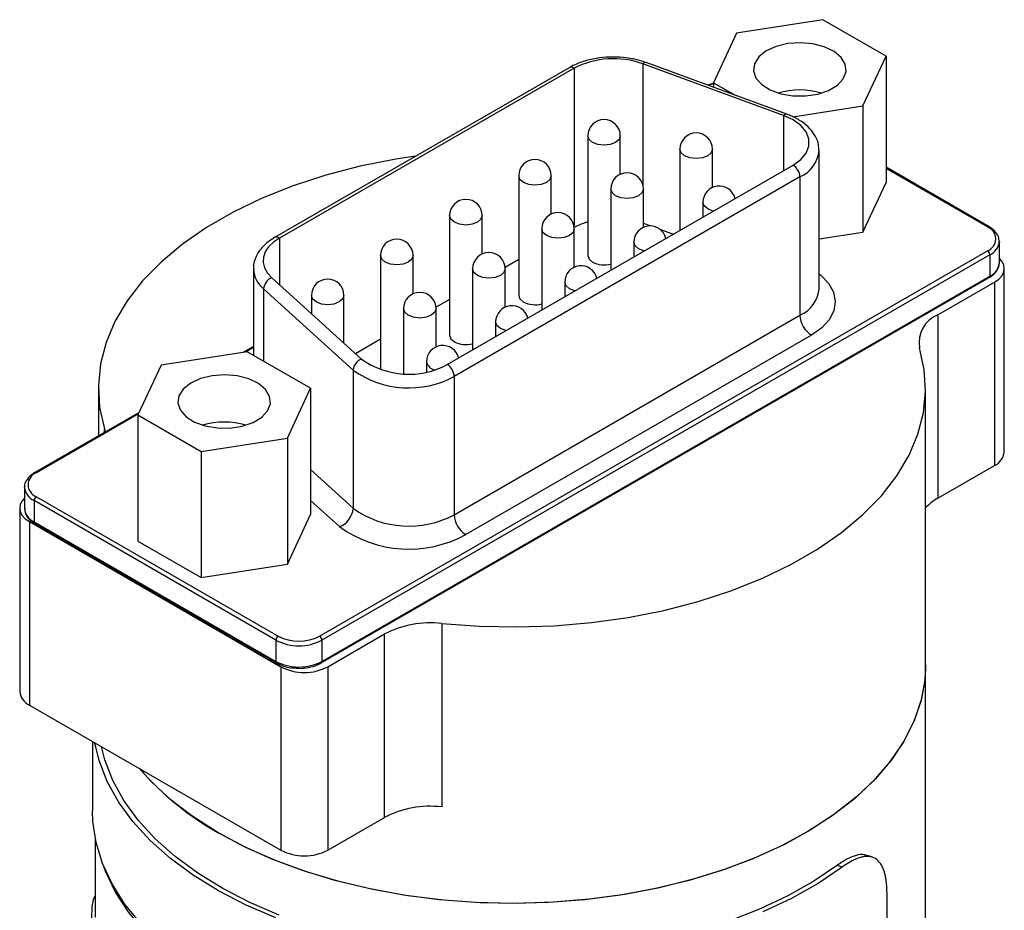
# Model space of a CAD drawing. Header units: inches. Extents: x 3.16 to 12.52, y 1.38 to 9.55.
# Tile 7 of 7: x 11.04 to 11.63, y 9.01 to 9.55. Entities that reach past the tile are written whole.
import ezdxf

# ---------------------------------------------------------------- set-up
doc = ezdxf.new("R2010")
doc.units = ezdxf.units.IN
doc.header["$MEASUREMENT"] = 0

msp = doc.modelspace()

# ---------------------------------------------------------------- linework, layer by layer
at = {"color": 7, "linetype": 'Continuous', "lineweight": 25}
for p, q in [((11.52124, 9.55209), (11.46909, 9.54403)), ((11.55941, 9.53006), (11.52124, 9.55209)), ((11.46909, 9.54403), (11.45512, 9.51392)), ((11.54544, 9.49995), (11.55941, 9.53006)), ((11.55941, 9.53006), (11.55941, 9.45371)), ((11.36784, 9.52306), (11.18979, 9.42027)), ((11.37079, 9.52277), (11.19275, 9.41998)), ((11.37079, 9.52277), (11.37079, 9.42733)), ((11.49749, 9.49415), (11.41242, 9.5254)), ((11.41242, 9.5254), (11.41242, 9.45204)), ((11.49952, 9.49488), (11.41446, 9.52612)), ((11.4553, 9.51369), (11.4514, 9.51255)), ((11.45512, 9.51392), (11.46816, 9.5064)), ((11.45512, 9.51392), (11.45512, 9.51119)), ((11.50298, 9.49339), (11.54544, 9.49995)), ((11.54544, 9.49995), (11.54544, 9.42361)), ((11.49749, 9.49415), (11.49749, 9.46091)), ((11.37911, 9.48182), (11.37911, 9.40948)), ((11.39879, 9.45863), (11.39879, 9.48182)), ((11.43478, 9.47378), (11.43478, 9.42471)), ((11.45447, 9.4506), (11.45447, 9.47378)), ((11.51889, 9.38945), (11.51889, 9.47303)), ((11.2942, 9.34355), (11.50318, 9.4642)), ((11.62169, 9.42686), (11.55941, 9.46281)), ((11.62071, 9.42676), (11.55941, 9.46215)), ((11.50736, 9.45696), (11.29838, 9.33632)), ((11.33735, 9.45771), (11.33735, 9.38538)), ((11.35703, 9.43452), (11.35703, 9.45771)), ((11.50736, 9.45696), (11.50736, 9.37338)), ((11.54544, 9.42361), (11.55941, 9.45371)), ((11.39303, 9.44967), (11.39303, 9.4006)), ((11.41271, 9.42649), (11.41271, 9.44967)), ((11.4487, 9.44164), (11.4487, 9.43275)), ((11.29559, 9.4336), (11.29559, 9.36127)), ((11.31528, 9.41042), (11.31528, 9.4336)), ((11.41675, 9.42737), (11.41271, 9.42886)), ((11.35127, 9.42557), (11.35127, 9.3765)), ((11.37095, 9.40238), (11.37095, 9.42557)), ((11.43059, 9.42229), (11.42319, 9.42501)), ((11.51889, 9.4195), (11.54544, 9.42361)), ((11.19275, 9.41998), (11.19275, 9.3918)), ((11.40695, 9.41753), (11.40695, 9.40864)), ((11.62787, 9.41792), (11.62786, 9.41761)), ((11.62787, 9.40506), (11.62787, 9.41792)), ((11.21704, 9.17927), (11.62071, 9.4123)), ((11.6221, 9.40989), (11.21844, 9.17686)), ((11.25383, 9.4095), (11.25383, 9.34048)), ((11.27352, 9.38631), (11.27352, 9.4095)), ((11.6221, 9.40989), (11.6221, 9.39703)), ((11.33735, 9.40702), (11.32916, 9.40229)), ((11.17704, 9.4015), (11.17704, 9.34912)), ((11.21844, 9.164), (11.6221, 9.39703)), ((11.30951, 9.40146), (11.30951, 9.35239)), ((11.3292, 9.37828), (11.3292, 9.40146)), ((11.63086, 9.2907), (11.63086, 9.40161)), ((11.18818, 9.39595), (11.24231, 9.34684)), ((11.21803, 9.1631), (11.62169, 9.39613)), ((11.36519, 9.39342), (11.36519, 9.38453)), ((11.59064, 9.37361), (11.625, 9.39344)), ((11.625, 9.39344), (11.625, 9.28254)), ((11.23733, 9.34019), (11.18319, 9.3893)), ((11.18319, 9.3893), (11.18319, 9.34557)), ((11.21207, 9.38539), (11.21207, 9.37427)), ((11.23176, 9.35641), (11.23176, 9.38539)), ((11.29559, 9.38291), (11.2874, 9.37818)), ((11.26775, 9.37735), (11.26775, 9.33796)), ((11.28744, 9.35417), (11.28744, 9.37735)), ((11.29838, 9.25274), (11.50736, 9.37338)), ((11.59064, 9.37361), (11.59064, 9.2627)), ((11.32343, 9.36932), (11.32343, 9.36043)), ((11.51432, 9.36132), (11.30534, 9.24068)), ((11.25383, 9.3588), (11.23873, 9.35009)), ((11.17334, 9.35126), (11.1212, 9.34319)), ((11.17704, 9.35451), (11.17069, 9.35085)), ((11.17704, 9.35385), (11.17226, 9.35109)), ((11.21151, 9.32922), (11.17334, 9.35126)), ((11.1212, 9.34319), (11.10723, 9.31309)), ((11.28167, 9.34521), (11.28167, 9.339)), ((11.23733, 9.34019), (11.23733, 9.25661)), ((11.29838, 9.33632), (11.29838, 9.25274)), ((11.08332, 9.32915), (11.08332, 9.30041)), ((11.19754, 9.29912), (11.21151, 9.32922)), ((11.21151, 9.32922), (11.21151, 9.25287)), ((11.58332, 9.16199), (11.58332, 9.32915)), ((11.10794, 9.31462), (11.04485, 9.2782)), ((11.10751, 9.31371), (11.04584, 9.2781)), ((11.10723, 9.31309), (11.1454, 9.29105)), ((11.10723, 9.31309), (11.10723, 9.23674)), ((11.08695, 9.30463), (11.08737, 9.30275)), ((11.08695, 9.3025), (11.08695, 9.30463)), ((11.1454, 9.29105), (11.19754, 9.29912)), ((11.19754, 9.29912), (11.19754, 9.22277)), ((11.1454, 9.29105), (11.1454, 9.21471)), ((11.21151, 9.28002), (11.23733, 9.25661)), ((11.59064, 9.2627), (11.625, 9.28254)), ((11.03868, 9.26926), (11.03869, 9.26957)), ((11.03868, 9.26926), (11.03868, 9.2564)), ((11.1906, 9.17686), (11.04444, 9.26123)), ((11.04444, 9.26123), (11.04444, 9.24837)), ((11.04584, 9.26364), (11.19199, 9.17927)), ((11.22902, 9.24552), (11.21151, 9.2614)), ((11.03578, 9.2567), (11.03578, 9.14579)), ((11.04164, 9.24853), (11.19366, 9.16077)), ((11.04164, 9.24853), (11.04164, 9.13762)), ((11.04444, 9.24837), (11.1906, 9.164)), ((11.19754, 9.22277), (11.21151, 9.25287)), ((11.04485, 9.24747), (11.19101, 9.1631)), ((11.10723, 9.23674), (11.1454, 9.21471)), ((11.1454, 9.21471), (11.19754, 9.22277)), ((11.29083, 9.18693), (11.29083, 9.07602)), ((11.1906, 9.17686), (11.1906, 9.164)), ((11.21844, 9.17686), (11.21844, 9.164)), ((11.22195, 9.16077), (11.25631, 9.1806)), ((11.25631, 9.06969), (11.25631, 9.1806)), ((11.19366, 9.16077), (11.19366, 9.04986)), ((11.22195, 9.16077), (11.22195, 9.04986)), ((11.58332, 8.21364), (11.58332, 9.16199)), ((11.04164, 9.13762), (11.19366, 9.04986)), ((11.07982, 9.11558), (11.07982, 9.07358)), ((11.22195, 9.04986), (11.25631, 9.06969)), ((11.08135, 9.05752), (11.08135, 9.00929)), ((11.55121, 9.04559), (11.54808, 9.04667)), ((11.53013, 9.04085), (11.53289, 9.0396)), ((11.55997, 8.21866), (11.55997, 9.02346))]:
    msp.add_line(p, q, dxfattribs=at)
at = {"color": 7, "linetype": 'Continuous', "lineweight": 25, "flags": 128}
for points in [[(11.50002, 9.5376), (11.49299, 9.5359), (11.48702, 9.53316), (11.48255, 9.52959), (11.47992, 9.52546), (11.47931, 9.52107), (11.48078, 9.51675), (11.48421, 9.51282), (11.48935, 9.50957), (11.49582, 9.50724), (11.50314, 9.506), (11.51076, 9.50595), (11.51813, 9.50709), (11.52469, 9.50934), (11.52995, 9.51252), (11.53354, 9.5164), (11.53518, 9.5207), (11.53474, 9.5251), (11.53227, 9.52926), (11.52794, 9.53289), (11.52208, 9.5357), (11.51513, 9.5375), (11.50758, 9.53815), (11.50002, 9.5376)], [(11.45512, 9.51332), (11.45218, 9.5124), (11.452, 9.51233)], [(11.50318, 9.4642), (11.50784, 9.46757), (11.51109, 9.47145), (11.51277, 9.47565), (11.51278, 9.47996), (11.51115, 9.48417), (11.50793, 9.48806), (11.5033, 9.49145), (11.49749, 9.49415)], [(11.38199, 9.4778), (11.37986, 9.47964), (11.37911, 9.48182)], [(11.39879, 9.48182), (11.39804, 9.47964), (11.39591, 9.4778), (11.39272, 9.47657), (11.38895, 9.47613), (11.38518, 9.47657), (11.38199, 9.4778)], [(11.43767, 9.46976), (11.43553, 9.47161), (11.43478, 9.47378)], [(11.45447, 9.47378), (11.45372, 9.47161), (11.45159, 9.46976), (11.44839, 9.46853), (11.44463, 9.4681), (11.44086, 9.46853), (11.43767, 9.46976)], [(11.27507, 9.4695), (11.26313, 9.46767), (11.2416, 9.46341), (11.22084, 9.45804), (11.201, 9.4516), (11.18226, 9.44415), (11.16477, 9.43574), (11.14868, 9.42645), (11.13411, 9.41636), (11.1212, 9.40554), (11.11005, 9.39409), (11.10075, 9.3821), (11.09337, 9.36967), (11.08798, 9.3569), (11.08463, 9.34391), (11.08333, 9.33079), (11.08411, 9.31766), (11.08695, 9.30463)], [(11.34023, 9.45369), (11.3381, 9.45553), (11.33735, 9.45771)], [(11.35703, 9.45771), (11.35628, 9.45553), (11.35415, 9.45369), (11.35096, 9.45246), (11.34719, 9.45203), (11.34342, 9.45246), (11.34023, 9.45369)], [(11.39591, 9.44566), (11.39378, 9.4475), (11.39303, 9.44967)], [(11.41271, 9.44967), (11.41196, 9.4475), (11.40983, 9.44566), (11.40664, 9.44442), (11.40287, 9.44399), (11.3991, 9.44442), (11.39591, 9.44566)], [(11.45159, 9.43762), (11.44945, 9.43946), (11.4487, 9.44164)], [(11.29847, 9.42958), (11.29634, 9.43143), (11.29559, 9.4336)], [(11.31528, 9.4336), (11.31453, 9.43143), (11.31239, 9.42958), (11.3092, 9.42835), (11.30543, 9.42792), (11.30167, 9.42835), (11.29847, 9.42958)], [(11.45495, 9.43635), (11.45478, 9.43639), (11.45159, 9.43762)], [(11.37911, 9.42983), (11.37511, 9.42843), (11.37079, 9.42632)], [(11.35415, 9.42155), (11.35202, 9.42339), (11.35127, 9.42557)], [(11.37095, 9.42557), (11.3702, 9.42339), (11.36807, 9.42155), (11.36488, 9.42032), (11.36111, 9.41988), (11.35734, 9.42032), (11.35415, 9.42155)], [(11.19275, 9.41998), (11.1891, 9.41749), (11.18624, 9.41468), (11.18423, 9.41163), (11.18314, 9.40843), (11.183, 9.40517), (11.18382, 9.40194), (11.18556, 9.39884), (11.18818, 9.39595)], [(11.40983, 9.41351), (11.4077, 9.41536), (11.40695, 9.41753)], [(11.25672, 9.40548), (11.25458, 9.40732), (11.25383, 9.4095)], [(11.27352, 9.4095), (11.27277, 9.40732), (11.27063, 9.40548), (11.26744, 9.40425), (11.26367, 9.40381), (11.25991, 9.40425), (11.25672, 9.40548)], [(11.37911, 9.40948), (11.37986, 9.40731), (11.38199, 9.40547)], [(11.41319, 9.41224), (11.41302, 9.41228), (11.40983, 9.41351)], [(11.625, 9.39344), (11.62749, 9.39519), (11.62933, 9.39719), (11.63047, 9.39936), (11.63086, 9.40161), (11.63047, 9.40386), (11.62933, 9.40603), (11.62787, 9.40768)], [(11.31239, 9.39744), (11.31026, 9.39929), (11.30951, 9.40146)], [(11.3292, 9.40146), (11.32845, 9.39929), (11.32631, 9.39744), (11.32312, 9.39621), (11.31935, 9.39578), (11.31559, 9.39621), (11.31239, 9.39744)], [(11.51889, 9.39846), (11.51996, 9.39761), (11.5247, 9.39268), (11.52766, 9.3873), (11.52873, 9.3817), (11.52786, 9.37608), (11.52508, 9.37067), (11.52051, 9.36569), (11.51432, 9.36132)], [(11.36807, 9.38941), (11.36594, 9.39125), (11.36519, 9.39342)], [(11.21496, 9.38137), (11.21282, 9.38321), (11.21207, 9.38539)], [(11.23176, 9.38539), (11.23101, 9.38321), (11.22888, 9.38137), (11.22568, 9.38014), (11.22192, 9.37971), (11.21815, 9.38014), (11.21496, 9.38137)], [(11.33735, 9.38538), (11.3381, 9.3832), (11.34023, 9.38136)], [(11.37143, 9.38814), (11.37126, 9.38817), (11.36807, 9.38941)], [(11.27063, 9.37334), (11.2685, 9.37518), (11.26775, 9.37735)], [(11.28744, 9.37735), (11.28669, 9.37518), (11.28455, 9.37334), (11.28136, 9.3721), (11.27759, 9.37167), (11.27383, 9.3721), (11.27063, 9.37334)], [(11.32631, 9.3653), (11.32418, 9.36714), (11.32343, 9.36932)], [(11.29559, 9.36127), (11.29634, 9.3591), (11.29847, 9.35725)], [(11.32967, 9.36403), (11.32951, 9.36407), (11.32631, 9.3653)], [(11.29083, 9.18693), (11.31341, 9.18529), (11.33616, 9.18484), (11.35888, 9.18559), (11.38139, 9.18752), (11.4035, 9.19063), (11.42503, 9.19489), (11.4458, 9.20026), (11.46563, 9.2067), (11.48438, 9.21415), (11.50186, 9.22256), (11.51796, 9.23185), (11.53252, 9.24195), (11.54543, 9.25277), (11.55658, 9.26422), (11.56589, 9.27621), (11.57326, 9.28864), (11.57865, 9.3014), (11.58201, 9.31439), (11.5833, 9.32751), (11.58252, 9.34064), (11.57968, 9.35368)], [(11.15212, 9.33677), (11.14509, 9.33506), (11.13912, 9.33232), (11.13466, 9.32875), (11.13202, 9.32462), (11.13141, 9.32023), (11.13288, 9.31591), (11.13631, 9.31198), (11.14145, 9.30873), (11.14792, 9.3064), (11.15524, 9.30517), (11.16287, 9.30512), (11.17023, 9.30626), (11.17679, 9.3085), (11.18206, 9.31168), (11.18564, 9.31557), (11.18728, 9.31987), (11.18685, 9.32426), (11.18437, 9.32843), (11.18005, 9.33205), (11.17419, 9.33487), (11.16723, 9.33667), (11.15969, 9.33732), (11.15212, 9.33677)], [(11.03868, 9.26268), (11.0373, 9.26111), (11.03616, 9.25895), (11.03578, 9.2567), (11.03616, 9.25444), (11.0373, 9.25228), (11.03915, 9.25028), (11.04164, 9.24853)], [(11.58332, 9.16199), (11.58293, 9.15401), (11.58074, 9.1413), (11.5766, 9.12876), (11.57056, 9.11648), (11.56267, 9.10455), (11.55298, 9.09307), (11.54157, 9.08214), (11.52853, 9.07182), (11.51396, 9.06222), (11.49798, 9.05339), (11.48071, 9.04541), (11.46229, 9.03835), (11.44285, 9.03225), (11.42256, 9.02717), (11.40158, 9.02315), (11.38005, 9.02021), (11.35816, 9.01838), (11.33608, 9.01767), (11.31398, 9.0181), (11.29202, 9.01965), (11.27039, 9.02231), (11.24926, 9.02607), (11.22878, 9.03089), (11.20912, 9.03673), (11.19043, 9.04356), (11.17286, 9.05131), (11.15654, 9.05993)], [(11.58332, 9.16199), (11.58277, 9.15241), (11.58032, 9.13972), (11.57595, 9.12721), (11.56968, 9.11497), (11.56155, 9.10309), (11.55164, 9.09168), (11.54002, 9.08081), (11.52679, 9.07058), (11.51204, 9.06107), (11.49589, 9.05235), (11.47847, 9.04448), (11.45991, 9.03753), (11.44036, 9.03156), (11.41998, 9.02661), (11.39891, 9.02272), (11.37733, 9.01992), (11.35541, 9.01823), (11.33332, 9.01766)], [(11.19068, 9.00886), (11.17272, 9.01661), (11.15602, 9.02524), (11.1407, 9.0347), (11.12689, 9.04489), (11.1147, 9.05575), (11.10422, 9.06719), (11.09552, 9.07912), (11.08869, 9.09145), (11.08377, 9.10408), (11.08116, 9.11481)], [(11.19265, 9.01053), (11.17494, 9.01817), (11.15847, 9.02669), (11.14336, 9.03601), (11.12974, 9.04607), (11.11772, 9.05678), (11.10738, 9.06806), (11.09881, 9.07983), (11.09207, 9.09198), (11.08722, 9.10444), (11.08512, 9.11252)], [(11.33332, 9.01766), (11.31122, 9.01823), (11.2893, 9.01992), (11.26772, 9.02272), (11.24666, 9.02661), (11.22627, 9.03156), (11.20672, 9.03753), (11.18817, 9.04448), (11.17074, 9.05235), (11.1546, 9.06107), (11.13984, 9.07058), (11.12661, 9.08081), (11.11499, 9.09168), (11.10823, 9.09918)], [(11.3233, 8.92735), (11.3012, 8.92842), (11.27935, 8.93059), (11.25791, 8.93386), (11.23705, 8.9382), (11.21692, 8.94358), (11.19769, 8.94995), (11.17949, 8.95726), (11.16247, 8.96547), (11.14676, 8.9745), (11.13247, 8.98429), (11.11972, 8.99476), (11.10861, 9.00584), (11.09922, 9.01744), (11.09161, 9.02946), (11.08586, 9.04182), (11.082, 9.05443), (11.08006, 9.06718), (11.07982, 9.07358)], [(11.33433, 8.92411), (11.31168, 8.92464), (11.28921, 8.92635), (11.26709, 8.92922), (11.24551, 8.93322), (11.22464, 8.93833), (11.20465, 8.9445), (11.1857, 8.95168), (11.16795, 8.95981), (11.15153, 8.96884), (11.13659, 8.97868), (11.12324, 8.98925), (11.11158, 9.00047), (11.10173, 9.01226), (11.09374, 9.0245), (11.0877, 9.03711), (11.0868, 9.03947)], [(11.53013, 9.04085), (11.51574, 9.03116), (11.49993, 9.02224), (11.48281, 9.01416), (11.46452, 9.00699)], [(11.53289, 9.0396), (11.5183, 9.02978), (11.50226, 9.02073), (11.4849, 9.01254)]]:
    msp.add_lwpolyline(points, dxfattribs=at)
at = {"color": 7, "linetype": 'Continuous', "lineweight": 25}
for centre, radius, start, end in [((11.39465, 9.47608), 0.05243, 70.1862, 117.06579), ((11.36906, 9.52035), 0.00297, 54.38242, 114.30712), ((11.41403, 9.52411), 0.00206, 77.9156, 141.08793), ((11.50726, 9.4639), 0.04571, 73.36328, 106.63672), ((11.38895, 9.48182), 0.00984, 0, 180), ((11.49909, 9.49286), 0.00206, 77.86377, 141.09539), ((11.44463, 9.47378), 0.00984, 0, 180), ((11.49965, 9.47465), 0.0193, 293.55954, 355.68751), ((11.34719, 9.45771), 0.00984, 0, 180), ((11.49829, 9.45655), 0.00908, 2.60548, 57.39452), ((11.40287, 9.44967), 0.00984, 0, 180), ((11.45855, 9.44164), 0.00984, 13.58934, 180), ((11.30543, 9.4336), 0.00984, 0, 180), ((11.36111, 9.42557), 0.00984, 0, 180), ((11.41679, 9.41753), 0.00984, 13.58934, 180), ((11.62128, 9.42596), 0.00099, 65.70906, 125.61617), ((11.61796, 9.41953), 0.00774, 290.78342, 69.21658), ((11.19103, 9.41773), 0.00283, 52.74643, 115.95814), ((11.26367, 9.4095), 0.00984, 0, 180), ((11.61793, 9.419), 0.01002, 294.57386, 352.05222), ((11.31935, 9.40146), 0.00984, 0, 180), ((11.61908, 9.40975), 0.00303, 2.60548, 57.39452), ((11.37503, 9.39342), 0.00984, 13.58934, 180), ((11.38902, 9.4193), 0.01552, 243.0837, 284.97937), ((11.61801, 9.40604), 0.0099, 294.37466, 354.3052), ((11.19351, 9.40217), 0.0165, 183.72268, 231.29893), ((11.62111, 9.39693), 0.00099, 305.69804, 5.62038), ((11.19089, 9.38873), 0.00771, 110.56504, 175.77286), ((11.22192, 9.38539), 0.00984, 0, 180), ((11.27759, 9.37735), 0.00984, 0, 180), ((11.4996, 9.39112), 0.01936, 293.6186, 355.06126), ((11.33327, 9.36932), 0.00984, 13.58934, 180), ((11.34726, 9.3952), 0.01552, 243.0837, 284.97937), ((11.52247, 9.37407), 0.01513, 182.60548, 237.39452), ((11.59734, 9.35694), 0.01796, 111.9168, 190.48169), ((11.29151, 9.34521), 0.00984, 13.58934, 180), ((11.3055, 9.37109), 0.01552, 243.0837, 284.97937), ((11.24502, 9.33962), 0.00771, 110.56504, 175.77286), ((11.27089, 9.38676), 0.04909, 234.39418, 298.35383), ((11.28784, 9.34645), 0.00629, 191.34176, 258.99417), ((11.28931, 9.33591), 0.00908, 2.60548, 57.39452), ((11.27095, 9.38715), 0.05775, 234.39418, 298.35383), ((11.15937, 9.26306), 0.04571, 73.36328, 106.63672), ((11.62085, 9.2917), 0.01006, 294.37466, 354.3052), ((11.04858, 9.27087), 0.00774, 110.78342, 249.21658), ((11.04526, 9.2773), 0.00099, 54.38183, 114.31395), ((11.04853, 9.27025), 0.0099, 185.6948, 245.62534), ((11.04747, 9.26109), 0.00303, 122.60548, 177.39452), ((11.60445, 9.2379), 0.02839, 119.10683, 138.10533), ((11.04853, 9.25739), 0.0099, 185.6948, 245.62534), ((11.22451, 9.25755), 0.01285, 290.56504, 355.77286), ((11.27095, 9.30356), 0.05775, 234.39418, 298.35383), ((11.04543, 9.24827), 0.00099, 174.37962, 234.30196), ((11.31349, 9.25343), 0.01513, 182.60548, 237.39452), ((11.27101, 9.30355), 0.07163, 234.11243, 298.63558), ((11.2838, 9.12792), 0.05942, 83.2029, 117.56198), ((11.19362, 9.17672), 0.00303, 122.60548, 177.39452), ((11.20452, 9.20372), 0.03026, 242.60967, 297.39033), ((11.20452, 9.20344), 0.02723, 242.60967, 297.39033), ((11.21541, 9.17672), 0.00303, 2.60548, 57.39452), ((11.19153, 9.16388), 0.000944, 172.74238, 235.96149), ((11.20452, 9.19086), 0.03026, 242.60967, 297.39033), ((11.20781, 9.18806), 0.03074, 242.60967, 297.39033), ((11.21745, 9.1639), 0.00099, 305.69804, 5.62038), ((11.04579, 9.14679), 0.01006, 185.6948, 245.62534), ((11.24345, 9.21627), 0.17886, 220.89194, 240.93047), ((11.2838, 9.01701), 0.05942, 83.2029, 117.56198), ((11.20781, 9.07715), 0.03074, 242.60967, 297.39033)]:
    msp.add_arc(centre, radius, start, end, dxfattribs=at)
for points, knots in [([(11.41446, 9.52612), (11.41316, 9.52657), (11.40942, 9.52783), (11.40266, 9.52915), (11.39436, 9.52969), (11.38604, 9.52913), (11.37809, 9.5275), (11.37204, 9.52533), (11.36887, 9.52361), (11.36784, 9.52306)], [0, 0, 0, 0, 0.088717, 0.25471, 0.420236, 0.585752, 0.751862, 0.919259, 1, 1, 1, 1]), ([(11.51866, 9.47325), (11.51868, 9.47429), (11.51873, 9.47715), (11.51689, 9.48163), (11.51354, 9.48633), (11.50869, 9.49044), (11.50379, 9.49321), (11.5005, 9.49449), (11.49952, 9.49488)], [0, 0, 0, 0, 0.110211, 0.301837, 0.495502, 0.698522, 0.910645, 1, 1, 1, 1]), ([(11.62779, 9.41756), (11.62771, 9.41871), (11.62757, 9.4211), (11.62535, 9.42435), (11.62292, 9.42602), (11.62169, 9.42686)], [0, 0, 0, 0, 0.3167451, 0.6560884, 1, 1, 1, 1]), ([(11.18979, 9.42027), (11.18871, 9.4196), (11.18556, 9.41765), (11.18156, 9.41389), (11.17848, 9.40895), (11.17699, 9.40457), (11.1772, 9.40191), (11.17727, 9.40099)], [0, 0, 0, 0, 0.144373, 0.416505, 0.653413, 0.880812, 1, 1, 1, 1]), ([(11.62169, 9.39613), (11.62243, 9.39659), (11.62456, 9.39795), (11.62679, 9.40068), (11.62803, 9.40338), (11.62779, 9.40474), (11.62775, 9.40492)], [0, 0, 0, 0, 0.2071555, 0.6035107, 0.9465177, 1, 1, 1, 1]), ([(11.04485, 9.2782), (11.04412, 9.27774), (11.04198, 9.27638), (11.03976, 9.27365), (11.03852, 9.27102), (11.03874, 9.26973), (11.03876, 9.26962)], [0, 0, 0, 0, 0.211675, 0.616678, 0.967168, 1, 1, 1, 1]), ([(11.03879, 9.25655), (11.03886, 9.25547), (11.03901, 9.25316), (11.0412, 9.24997), (11.04363, 9.24831), (11.04485, 9.24747)], [0, 0, 0, 0, 0.302518, 0.648927, 1, 1, 1, 1]), ([(11.19101, 9.1631), (11.1918, 9.16268), (11.19408, 9.16149), (11.19856, 9.16017), (11.20238, 9.15996), (11.20424, 9.15986)], [0, 0, 0, 0, 0.213549, 0.616916, 1, 1, 1, 1]), ([(11.20424, 9.15986), (11.20434, 9.15985), (11.20636, 9.15966), (11.21042, 9.16028), (11.21497, 9.16148), (11.21725, 9.16268), (11.21803, 9.1631)], [0, 0, 0, 0, 0.019065, 0.407044, 0.796751, 1, 1, 1, 1]), ([(11.54799, 9.04644), (11.54736, 9.04671), (11.54547, 9.04751), (11.54145, 9.0469), (11.53612, 9.04493), (11.53213, 9.04221), (11.53013, 9.04085)], [0, 0, 0, 0, 0.1442858, 0.4289525, 0.7140642, 1, 1, 1, 1]), ([(11.55997, 9.02346), (11.55996, 9.02435), (11.55994, 9.02612), (11.55979, 9.02861), (11.55955, 9.03096), (11.55921, 9.03317), (11.55877, 9.03523), (11.55814, 9.03744), (11.55726, 9.03971), (11.55564, 9.04256), (11.55307, 9.04508), (11.54978, 9.04614), (11.54675, 9.0461), (11.54401, 9.04559), (11.54076, 9.04442), (11.53695, 9.04244), (11.53425, 9.04055), (11.53289, 9.0396)], [0, 0, 0, 0, 0.041798, 0.083205, 0.124403, 0.165575, 0.206906, 0.248578, 0.310815, 0.373136, 0.497854, 0.622908, 0.685626, 0.748426, 0.832299, 0.915685, 1, 1, 1, 1]), ([(11.09168, 8.89992), (11.09159, 8.90429), (11.0914, 8.91304), (11.08999, 8.92778), (11.08797, 8.94304), (11.08555, 8.95841), (11.08314, 8.9733), (11.08108, 8.98717), (11.07971, 8.99945), (11.07921, 9.00976), (11.07974, 9.01725), (11.08057, 9.02134), (11.0813, 9.02198), (11.08135, 9.02203)], [0, 0, 0, 0, 0.09876, 0.197632, 0.296565, 0.395655, 0.494895, 0.594277, 0.693765, 0.793312, 0.892861, 0.992351, 1, 1, 1, 1])]:
    msp.add_open_spline(points, degree=3, knots=knots, dxfattribs=at)

doc.saveas('drawing.dxf')
